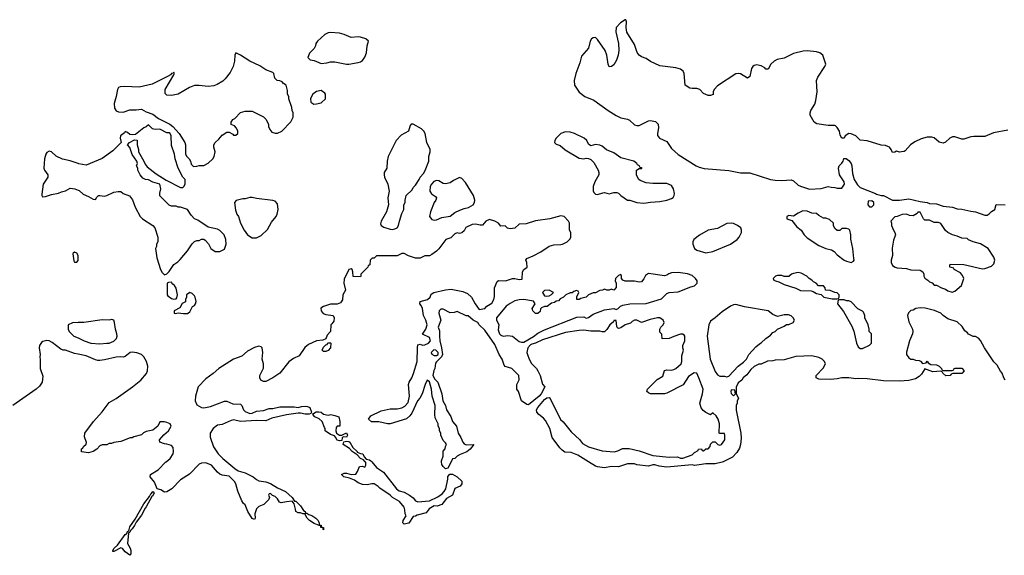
# Model space of a CAD drawing. Header units: inches. Extents: x 2494115 to 2685112, y 774173 to 915163.
# Tile 86 of 215: x 2609493 to 2618040, y 799189 to 803837. Entities that reach past the tile are written whole.
import ezdxf

# ---------------------------------------------------------------- set-up
doc = ezdxf.new("R2010")
doc.units = ezdxf.units.IN
doc.header["$MEASUREMENT"] = 0
for name, color, linetype in [('C6719', 7, 'Continuous'), ('C6800', 7, 'Continuous'), ('C6810', 7, 'Continuous')]:
    doc.layers.add(name, color=color, linetype=linetype)

msp = doc.modelspace()

# ---------------------------------------------------------------- linework, layer by layer
at = {"layer": 'C6719', "color": 5, "elevation": 20}
for points in [[(2611291.2, 800000), (2611361.2, 799941.2), (2611390, 799923), (2611450, 799903.1), (2611521, 799870), (2611550, 799846), (2611570, 799836), (2611630, 799826.8), (2611670, 799813), (2611730, 799774.8), (2611801.1, 799741.1), (2611858, 799690), (2611878, 799658), (2611890, 799658), (2611930, 799618), (2611958, 799578), (2611972, 799570), (2611974, 799554), (2611986, 799554), (2612002.8, 799542.8), (2612030, 799534), (2612064.7, 799510), (2612084.7, 799490), (2612092.7, 799467.3), (2612092.7, 799452.7), (2612110, 799451.3), (2612112.7, 799432.7), (2612131.3, 799430), (2612131.6, 799408.4), (2612126, 799414), (2612126, 799426), (2612108, 799430), (2612106, 799446), (2612094, 799446), (2612050, 799464), (2612009, 799490), (2611989, 799510), (2611968, 799548), (2611952, 799548), (2611930, 799558), (2611910, 799558), (2611888.9, 799568.9), (2611888, 799590), (2611875.3, 799635.3), (2611858, 799658), (2611810, 799654), (2611763.1, 799643.1), (2611748, 799650), (2611730, 799678), (2611710, 799698), (2611688, 799708), (2611670, 799726), (2611658, 799722), (2611654, 799710), (2611662, 799690), (2611654, 799670), (2611612, 799630), (2611568, 799612), (2611548.4, 799591.6), (2611534.8, 799550), (2611536, 799510), (2611530, 799498), (2611510, 799508), (2611472.7, 799570), (2611450, 799628), (2611437.2, 799637.2), (2611421.5, 799661.5), (2611385.4, 799745.4), (2611369.3, 799809.3), (2611359, 799830), (2611310, 799876), (2611250, 799885.2), (2611230, 799894), (2611209, 799910), (2611159.3, 799970), (2611110, 799992.3), (2611070, 799989.2), (2611050, 799979.3), (2610967.9, 799892.1), (2610890, 799843.7), (2610814.1, 799765.9), (2610770, 799738.7), (2610750, 799736.3), (2610716.8, 799756.8), (2610686, 799766), (2610663.5, 799823.5), (2610626.6, 799870), (2610629, 799890), (2610695.3, 799930), (2610761.5, 799998.5), (2610763.2, 800000)], [(2612550.2, 800000), (2612590.7, 799950.7), (2612650, 799910.8), (2612764.9, 799764.9), (2612787.5, 799747.5), (2612830, 799736.3), (2612876, 799710), (2612907.5, 799687.5), (2612930, 799662), (2612950, 799652), (2613050, 799661), (2613123.2, 799696.8), (2613159, 799721), (2613179, 799741), (2613193.2, 799766.8), (2613208.9, 799848.9), (2613208.7, 799871.3), (2613228, 799892), (2613250, 799892), (2613290.9, 799870.9), (2613331.1, 799831.1), (2613331.3, 799810), (2613318, 799790), (2613271.1, 799768.9), (2613250.6, 799710), (2613198, 799682), (2613156, 799630), (2613116.4, 799616.4), (2613090, 799618), (2613047.1, 799592.9), (2613022, 799558), (2612943.6, 799536.4), (2612930, 799528), (2612910, 799526), (2612870, 799469), (2612830, 799458), (2612818, 799470), (2612822, 799490), (2612848, 799530), (2612838, 799550), (2612836.4, 799583.6), (2612830, 799606), (2612790, 799655.3), (2612728, 799690), (2612708, 799710), (2612618, 799770), (2612604.7, 799784.7), (2612570, 799808.7), (2612550, 799808.7), (2612510, 799799), (2612470, 799802), (2612430, 799819), (2612400.2, 799840.2), (2612357.2, 799857.2), (2612306, 799870), (2612286, 799890), (2612310, 799902), (2612330, 799902), (2612370, 799891.3), (2612410, 799892), (2612424.7, 799915.3), (2612442, 799958), (2612470, 799962), (2612490, 799954), (2612498, 799970), (2612496.4, 799996.4), (2612493.3, 800000)], [(2613237, 800000), (2613210, 799946), (2613190, 799938), (2613170, 799958), (2613158, 799978), (2613155.3, 800000)], [(2615598.4, 800000), (2615590, 799996), (2615530, 799983.7), (2615450, 799982.7), (2615390, 799972.7), (2615350, 799969.3), (2615330, 799973.2), (2615110, 799953.6), (2615043.3, 799963.3), (2615006.4, 799973.6), (2614990, 799974), (2614950, 799962), (2614850, 799975.3), (2614830, 799982), (2614770, 799982), (2614690, 799955.3), (2614630, 799958), (2614570, 799949), (2614510, 799955.1), (2614490, 799962.7), (2614429.5, 800000)]]:
    msp.add_lwpolyline(points, dxfattribs=at)
msp.add_lwpolyline([(2610450, 799188.7), (2610410, 799219.3), (2610386.8, 799246.8), (2610372.1, 799252.1), (2610310, 799222), (2610302.5, 799222.5), (2610300.9, 799230), (2610312.7, 799250), (2610342, 799278), (2610410, 799368.4), (2610422.4, 799377.6), (2610430, 799395.5), (2610439.7, 799400.3), (2610450, 799436.4), (2610496.8, 799503.2), (2610570, 799634.4), (2610619.6, 799700.4), (2610630, 799721.6), (2610636.3, 799723.7), (2610650, 799743), (2610658, 799738), (2610659.5, 799730), (2610650, 799705.6), (2610641.3, 799698.7), (2610590.8, 799609.2), (2610581, 799599), (2610550, 799538.4), (2610504.4, 799475.6), (2610490, 799446), (2610470, 799417.6), (2610454.9, 799405.1), (2610450, 799389.6), (2610438, 799382), (2610430.2, 799290.2), (2610451.5, 799250), (2610456.5, 799230), (2610457.5, 799202.5)], close=True, dxfattribs=at)
at = {"layer": 'C6800', "color": 5, "elevation": 20}
for points in [[(2610000, 802588.4), (2609930, 802613.3), (2609865.4, 802625.4), (2609810, 802652.3), (2609768, 802690), (2609750, 802695.1), (2609730, 802685.2), (2609720.5, 802670), (2609707.4, 802630), (2609702.3, 802550), (2609709, 802530), (2609736.5, 802490), (2609738, 802470), (2609697.1, 802410), (2609683.9, 802323.9), (2609683.8, 802310), (2609690, 802298.8), (2609717.5, 802302.5), (2609770, 802320.7), (2609829.1, 802330.9), (2609856.5, 802343.5), (2609890, 802351.3), (2609930, 802374.8), (2609970.5, 802370.5), (2610000, 802358.8)], [(2610000, 801791.9), (2609988.7, 801810), (2609970, 801819.3), (2609956, 801810), (2609955.3, 801804.7), (2609964, 801744), (2609970, 801732), (2609990, 801732), (2610000, 801747)], [(2610000, 801208.2), (2609952.7, 801207.3), (2609914, 801190), (2609914, 801150), (2609922, 801130), (2609962, 801090), (2610000, 801074.9)], [(2610000, 800933), (2609970, 800939), (2609890, 800968), (2609870, 800968), (2609850, 800978), (2609776, 801036), (2609750, 801048.7), (2609730, 801054), (2609695.3, 801044.7), (2609683.5, 801036.5), (2609664.7, 801010), (2609661, 800990), (2609670.7, 800930), (2609666.8, 800910), (2609670.7, 800889.3), (2609670.8, 800810), (2609695.3, 800744.7), (2609686.8, 800690), (2609664.1, 800655.9), (2609634.8, 800630), (2609434, 800490)]]:
    msp.add_lwpolyline(points, dxfattribs=at)
at = {"layer": 'C6810', "color": 5, "elevation": 20}
for points in [[(2618070, 802878.9), (2617945.9, 802854.1), (2617870, 802822.9), (2617775.1, 802824.9), (2617750, 802821.6), (2617690, 802800.9), (2617670, 802800.9), (2617610, 802820.9), (2617590, 802820.9), (2617566, 802810), (2617530, 802774), (2617510, 802765.2), (2617475.5, 802775.5), (2617430, 802812.7), (2617410, 802818), (2617370, 802818), (2617317.5, 802802.5), (2617264.1, 802775.9), (2617224.7, 802750), (2617179.9, 802700.1), (2617170, 802693.2), (2617149, 802689), (2617130, 802688.7), (2617104.7, 802695.3), (2617090, 802688), (2617070, 802686), (2617058, 802710), (2617042, 802730), (2617030, 802737.2), (2617010, 802745.2), (2616970, 802749.4), (2616850, 802784.5), (2616790, 802792.7), (2616750, 802829.4), (2616710, 802846.6), (2616690, 802849), (2616658, 802830), (2616650, 802808), (2616630, 802808), (2616615.3, 802835.3), (2616609, 802870), (2616590, 802902), (2616575.5, 802915.5), (2616570, 802919), (2616510, 802919), (2616413.6, 802933.6), (2616388.9, 802948.9), (2616355.3, 803010), (2616354, 803030), (2616361.2, 803050), (2616395.6, 803104.4), (2616404.6, 803135.4), (2616414.7, 803210), (2616409.6, 803310.4), (2616421.7, 803338.3), (2616482.9, 803430), (2616489.5, 803450), (2616465.1, 803530), (2616438, 803550), (2616410, 803557.2), (2616330, 803565.8), (2616295.3, 803564.7), (2616210, 803543.9), (2616130, 803504.4), (2616069, 803491), (2616042.2, 803477.8), (2616013, 803450), (2615990, 803408.7), (2615970, 803409.2), (2615960.1, 803420.1), (2615930, 803438), (2615890, 803444.7), (2615870, 803441.1), (2615855.8, 803430), (2615846.3, 803413.7), (2615830, 803344), (2615810.6, 803329.4), (2615750, 803366), (2615730, 803369.3), (2615710, 803366.6), (2615550, 803262), (2615522, 803230), (2615512, 803210), (2615511.3, 803188.7), (2615490, 803178), (2615470, 803178), (2615430, 803198), (2615398, 803230), (2615370, 803241.2), (2615330, 803239), (2615310, 803244), (2615269.2, 803269.2), (2615261, 803370), (2615253.7, 803390), (2615230, 803407.4), (2615190, 803419), (2615050, 803435.8), (2614970, 803475.4), (2614930, 803500.4), (2614890, 803515.8), (2614869.8, 803529.8), (2614851.9, 803551.9), (2614830, 803620.9), (2614764.2, 803730), (2614758.3, 803770), (2614759.6, 803819.6), (2614754.8, 803834.8), (2614750, 803837.2), (2614708, 803810), (2614670.4, 803769.6), (2614669, 803731), (2614691.5, 803631.5), (2614694.3, 803570), (2614687.6, 803530), (2614673.8, 803486.2), (2614650, 803446), (2614630.8, 803430), (2614609.3, 803429.3), (2614600.9, 803450), (2614589.7, 803530), (2614574, 803570), (2614510, 803666.6), (2614490, 803681.6), (2614470, 803680.7), (2614456.3, 803670), (2614445.7, 803650), (2614430.2, 803589.8), (2614370, 803521.2), (2614356.5, 803463.5), (2614322, 803370), (2614306.5, 803310), (2614309, 803270), (2614350, 803207.6), (2614399.5, 803170), (2614478.2, 803138.2), (2614601.5, 803050), (2614670, 803006.7), (2614710, 802986.7), (2614770, 802973.1), (2614785.3, 802965.3), (2614830, 802925.8), (2614850, 802919.6), (2614870, 802920.3), (2614950, 802959.6), (2614970, 802962), (2615012.3, 802952.3), (2615034.3, 802930), (2615037.6, 802897.6), (2615028.4, 802850), (2615030, 802832), (2615047.8, 802810), (2615110, 802779.5), (2615150, 802720.7), (2615210, 802668.5), (2615364, 802570), (2615390, 802557.8), (2615434, 802546), (2615650, 802528.4), (2615750, 802508.2), (2615830, 802508), (2616010, 802450.7), (2616050, 802444), (2616110, 802440.7), (2616190, 802446.8), (2616210, 802438.8), (2616250, 802401), (2616270, 802391), (2616350, 802367.7), (2616450, 802370.8), (2616510, 802390.7), (2616536.4, 802383.6), (2616570, 802382), (2616590, 802374), (2616630, 802374), (2616654, 802410), (2616648.7, 802430), (2616609, 802490), (2616601.2, 802550), (2616605.2, 802570), (2616630, 802592), (2616642, 802610), (2616648, 802632), (2616668, 802632), (2616690, 802616), (2616710.5, 802590), (2616716.3, 802570), (2616722, 802502), (2616736.3, 802450), (2616764.9, 802404.9), (2616790, 802382), (2616922, 802330), (2616930, 802322), (2616970, 802311), (2616990, 802311), (2617070, 802271), (2617130, 802270.8), (2617210, 802282.8), (2617310, 802258), (2617370, 802251.3), (2617390, 802242), (2617450, 802238), (2617510, 802218), (2617589.2, 802210.8), (2617630, 802196), (2617670, 802194), (2617750, 802174.8), (2617790, 802170.7), (2617870, 802142), (2617890, 802142), (2617910, 802152), (2617930, 802172), (2617958, 802190), (2617970, 802232), (2618048.9, 802231.1)], [(2610000, 802358.8), (2610010, 802354.8), (2610043, 802323), (2610090, 802303), (2610130, 802278.8), (2610150, 802278), (2610162.5, 802297.5), (2610178, 802310), (2610190, 802312.7), (2610230, 802306.7), (2610249.7, 802310.3), (2610310, 802340.5), (2610347.1, 802347.1), (2610370, 802346), (2610392, 802330), (2610447.3, 802307.3), (2610473.2, 802273.2), (2610494.8, 802210), (2610538, 802130), (2610558, 802110), (2610650, 802051.3), (2610664.7, 802030), (2610691.1, 801948.9), (2610691.1, 801908.9), (2610682, 801890), (2610682, 801870), (2610672, 801850), (2610682.8, 801770), (2610716, 801670), (2610730, 801642), (2610750, 801622), (2610770, 801632), (2610790, 801652), (2610830, 801711.3), (2610864.7, 801735.3), (2610884.7, 801755.3), (2610949.3, 801830.7), (2610989.1, 801890.9), (2611010, 801912), (2611030, 801922), (2611050, 801922), (2611070, 801932), (2611090, 801932), (2611103.6, 801923.6), (2611130.9, 801890.9), (2611152, 801850), (2611190, 801824.7), (2611230, 801824.7), (2611270, 801844.7), (2611284, 801890), (2611282, 801930), (2611269.1, 801969.1), (2611230, 802008.7), (2611210, 802019), (2611130, 802035.3), (2611038, 802098), (2611010, 802108), (2610980.2, 802140.2), (2610948.9, 802188.9), (2610890, 802208.7), (2610869.1, 802209.1), (2610850, 802218), (2610810, 802218), (2610790, 802228), (2610709.2, 802309.2), (2610709.1, 802330.9), (2610719, 802370), (2610708.7, 802408.7), (2610650, 802428), (2610610, 802448), (2610586, 802450), (2610563.1, 802463.1), (2610538, 802490), (2610518, 802530), (2610518, 802550), (2610508, 802570), (2610515.3, 802590), (2610508.7, 802610), (2610470, 802668), (2610448.9, 802728.9), (2610428, 802750), (2610446, 802770), (2610490, 802794), (2610511.6, 802791.6), (2610512, 802750), (2610524.7, 802710), (2610524.7, 802690), (2610570.5, 802610.5), (2610582, 802582), (2610599.8, 802559.8), (2610678, 802498), (2610763.5, 802443.5), (2610890, 802382), (2610910, 802382), (2610918, 802390), (2610928, 802410), (2610928, 802450), (2610908, 802470), (2610869.3, 802549.3), (2610842, 802630), (2610838, 802670), (2610810, 802746), (2610808.9, 802828.9), (2610798, 802850), (2610790, 802855.3), (2610770, 802855.3), (2610710, 802888), (2610670, 802884), (2610646, 802890), (2610610, 802926), (2610590, 802906), (2610570, 802898), (2610499.6, 802840.4), (2610470, 802838), (2610450, 802842), (2610430, 802858), (2610410, 802866), (2610403.6, 802856.4), (2610366.8, 802830), (2610366, 802810), (2610374, 802770), (2610301.2, 802698.8), (2610210, 802631.6), (2610070, 802574), (2610006.2, 802586.2), (2610000, 802588.4)], [(2613155.3, 800000), (2613154, 800010), (2613168, 800050), (2613168.9, 800091.1), (2613187.3, 800112.7), (2613188.4, 800131.6), (2613198, 800150), (2613190, 800166), (2613170, 800186), (2613148, 800230), (2613147.3, 800247.3), (2613138, 800270), (2613138, 800290), (2613126, 800310), (2613126, 800330), (2613100.4, 800380.4), (2613095.3, 800410), (2613099, 800490), (2613074, 800570), (2613068.4, 800631.6), (2613050, 800695.3), (2613030, 800708), (2613011.3, 800670), (2612986, 800590), (2612967.5, 800552.5), (2612946.8, 800530), (2612896.7, 800423.3), (2612880.5, 800399.5), (2612850, 800373.2), (2612709.4, 800329.4), (2612686, 800330), (2612610, 800346.6), (2612548, 800348), (2612522, 800370), (2612542, 800398), (2612630, 800442.8), (2612710, 800458.8), (2612770, 800459.1), (2612811.5, 800468.5), (2612837, 800483), (2612864.7, 800515.3), (2612876, 800570), (2612868.7, 800670), (2612874, 800690), (2612897.2, 800730), (2612912.5, 800767.5), (2612942.7, 800870), (2612945.2, 800990), (2612950, 801014), (2612970, 801022), (2612990, 801012), (2613010, 801016), (2613042, 801030), (2613059, 801050), (2613050, 801078), (2612988.4, 801108.4), (2613019, 801150), (2613029.2, 801190), (2613019, 801230), (2612999, 801270), (2612989.2, 801330), (2612977.2, 801357.2), (2612966, 801370), (2612968, 801390), (2613032.1, 801407.9), (2613055.3, 801430), (2613065.6, 801454.4), (2613089.4, 801470.6), (2613190, 801493.4), (2613238.5, 801498.5), (2613338.5, 801478.5), (2613381.4, 801461.4), (2613416, 801430), (2613446, 801370), (2613482, 801322), (2613530, 801331.3), (2613549.4, 801350.6), (2613590, 801378), (2613609, 801410), (2613613.6, 801433.6), (2613615.3, 801510), (2613636.4, 801563.6), (2613650, 801574), (2613710, 801571.3), (2613770, 801591.3), (2613791.3, 801591.3), (2613830, 801582), (2613855.3, 801584.7), (2613858, 801650), (2613868, 801670), (2613898, 801690), (2613895.3, 801730), (2613888, 801750), (2613896.4, 801763.6), (2613950, 801786.8), (2614016.5, 801823.5), (2614090, 801871.3), (2614130, 801882), (2614190, 801884.7), (2614206, 801890), (2614246, 801910), (2614270, 801934), (2614278, 801950), (2614278, 801990), (2614266, 802010), (2614266, 802070), (2614258, 802090), (2614218, 802130), (2614190, 802134), (2614094, 802110), (2613970, 802092.7), (2613890, 802066), (2613830, 802061.2), (2613790, 802029), (2613750, 802022), (2613728.4, 802028.4), (2613707.3, 802047.3), (2613670, 802046), (2613648, 802070), (2613618, 802090), (2613570, 802103.7), (2613538.8, 802090), (2613510, 802055.3), (2613490, 802053.2), (2613450, 802061.2), (2613421.4, 802058.6), (2613366.4, 802033.6), (2613350, 802006), (2613331.6, 801988.4), (2613310, 801982), (2613290, 801988), (2613270, 801978), (2613234.8, 801945.2), (2613190.9, 801929.1), (2613130.6, 801849.4), (2613110, 801828.7), (2613070, 801798), (2613050, 801788.7), (2613010, 801788), (2612970, 801768), (2612930, 801768.7), (2612868.9, 801788.9), (2612830, 801808), (2612810, 801808), (2612770, 801788.7), (2612590, 801788), (2612570, 801768), (2612552.7, 801767.3), (2612534, 801750), (2612531.6, 801708.4), (2612518, 801702), (2612514, 801690), (2612454, 801630), (2612454, 801610), (2612450, 801606), (2612387.3, 801607.3), (2612386, 801650), (2612378, 801670), (2612370, 801674), (2612350, 801668), (2612310, 801586), (2612306, 801550), (2612321, 801490), (2612298, 801450), (2612294, 801406), (2612278.8, 801381.2), (2612250, 801369.2), (2612190, 801369.3), (2612130, 801349), (2612107.5, 801332.5), (2612111, 801310), (2612128.3, 801288.3), (2612150, 801277.3), (2612214, 801270), (2612222, 801250), (2612219.6, 801220.4), (2612203.6, 801196.4), (2612194, 801190), (2612192, 801130), (2612162, 801098), (2612150, 801066), (2612123.6, 801056.4), (2612070, 801049.2), (2612001.1, 801018.9), (2611968.5, 800991.5), (2611919.1, 800920.9), (2611870, 800897.2), (2611830, 800869), (2611750, 800768.7), (2611690, 800728.7), (2611630, 800698), (2611610, 800698), (2611586, 800710), (2611578, 800730), (2611578, 800750), (2611608.4, 800811.6), (2611608.7, 800850), (2611599, 800890), (2611602.7, 800950), (2611599, 800990), (2611590, 800999), (2611570, 801002.7), (2611530, 800992.7), (2611470, 800960.9), (2611421.7, 800918.3), (2611350, 800889.5), (2611221, 800810), (2611173.5, 800766.5), (2611110, 800720.9), (2611043, 800650), (2611018.4, 800570), (2611015.5, 800530), (2611030, 800496), (2611070, 800470.7), (2611090, 800468), (2611150, 800479.1), (2611270, 800526.8), (2611290, 800526.8), (2611343.4, 800503.4), (2611410, 800501), (2611421, 800490), (2611434.8, 800450), (2611450, 800437.3), (2611490, 800420.5), (2611510, 800423), (2611550, 800438.8), (2611610, 800444), (2611657.2, 800462.8), (2611690, 800464), (2611750, 800476), (2611876.8, 800476.8), (2611910, 800472), (2611939, 800481), (2611970, 800484), (2611990, 800480.7), (2612010.5, 800470.5), (2612024.7, 800430), (2612019.8, 800420.2), (2612006.4, 800413.6), (2611970, 800412.7), (2611930, 800422), (2611910, 800422), (2611810, 800409.2), (2611681.7, 800378.3), (2611630, 800355.1), (2611550, 800358.7), (2611410, 800349.5), (2611350, 800363.7), (2611330, 800359.3), (2611250, 800324), (2611210, 800317.2), (2611171.3, 800290), (2611146, 800250), (2611146.8, 800213.2), (2611176.3, 800130), (2611215.5, 800070), (2611255.5, 800030), (2611291.2, 800000)], [(2610000, 801747), (2610002, 801750), (2610001.2, 801790), (2610000, 801791.9)], [(2614429.5, 800000), (2614337, 800057), (2614280.2, 800080.2), (2614225.1, 800085.1), (2614200.9, 800100.9), (2614182, 800122), (2614115.3, 800210), (2614096, 800290), (2614058, 800358), (2614039.6, 800379.6), (2613999, 800410), (2613981.2, 800430), (2613979.3, 800450), (2613989.6, 800470.4), (2614050, 800540.7), (2614070, 800556.3), (2614090, 800558.8), (2614094.4, 800554.4), (2614187.3, 800367.3), (2614210, 800346), (2614279.9, 800259.9), (2614352.5, 800192.5), (2614379.8, 800159.8), (2614430, 800131), (2614550, 800094), (2614652.5, 800087.5), (2614684.7, 800095.3), (2614724.7, 800115.3), (2614784.7, 800115.3), (2614870, 800094), (2614990, 800056.3), (2615130, 800039.1), (2615202, 800042), (2615230, 800031.3), (2615248.4, 800031.6), (2615330, 800062), (2615350, 800082), (2615382, 800098), (2615386, 800110), (2615412, 800112), (2615418, 800098), (2615430, 800094), (2615450, 800114), (2615470, 800114), (2615487.3, 800132.7), (2615490, 800154), (2615510, 800174), (2615530, 800174), (2615554, 800150), (2615570, 800144.7), (2615586, 800150), (2615615.3, 800190), (2615615.3, 800230), (2615610, 800246), (2615570, 800246), (2615566, 800250), (2615568, 800330), (2615555.3, 800370), (2615538, 800398), (2615510, 800426), (2615490, 800408), (2615450, 800428), (2615425.6, 800445.6), (2615408.7, 800470), (2615398, 800510), (2615421.2, 800590), (2615425.2, 800630), (2615388.7, 800730), (2615370, 800768), (2615346.4, 800773.6), (2615299.8, 800740.2), (2615250.9, 800669.1), (2615110, 800595.3), (2615088.9, 800588.9), (2614970, 800588.7), (2614950, 800598), (2614938, 800610), (2614942, 800630), (2615025.6, 800714.4), (2615077.2, 800742.8), (2615090, 800792), (2615110, 800798), (2615150, 800796), (2615170, 800801), (2615190, 800811.3), (2615235.3, 800850), (2615242, 800870), (2615240.2, 800919.8), (2615255.3, 800970), (2615248, 800990), (2615248, 801010), (2615268, 801050), (2615268, 801090), (2615260.4, 801100.4), (2615250, 801108), (2615230, 801108), (2615170, 801088.7), (2615131.1, 801068.9), (2615070, 801066), (2615067.3, 801107.3), (2615050, 801126), (2615048.7, 801150), (2615058, 801170), (2615078, 801190), (2615086, 801210), (2615078, 801230), (2615048.4, 801248.4), (2615030, 801248.7), (2614965.4, 801234.6), (2614890, 801208.7), (2614850, 801228), (2614830, 801228), (2614810, 801218), (2614796, 801204), (2614750, 801188.7), (2614710, 801162), (2614690, 801158), (2614682, 801162), (2614675.3, 801175.3), (2614670, 801226), (2614650, 801226), (2614646.4, 801213.6), (2614616, 801190), (2614590.6, 801149.4), (2614570, 801128.7), (2614550, 801128.7), (2614530, 801135.3), (2614450, 801133.2), (2614390, 801141.2), (2614350, 801139.3), (2614230, 801121.2), (2614030, 801059), (2613970.6, 801029.4), (2613939.8, 801020.2), (2613926, 801014), (2613904.7, 800990), (2613896, 800950), (2613901, 800930), (2613914.8, 800890), (2613934.4, 800854.4), (2613978, 800810), (2613991.3, 800790), (2614011.3, 800750), (2614030, 800674), (2614052, 800650), (2614020.7, 800590), (2614002.8, 800570), (2613910, 800495.3), (2613896.4, 800496.4), (2613849.1, 800529.1), (2613822, 800610), (2613808.7, 800630), (2613808, 800670), (2613827.3, 800712.7), (2613826, 800750), (2613766, 800810), (2613708.4, 800828.4), (2613698, 800838), (2613682, 800890), (2613655.3, 800930), (2613618, 801018), (2613530, 801142), (2613482, 801190), (2613470, 801208), (2613428, 801230), (2613387.3, 801267.3), (2613370, 801268), (2613290, 801306), (2613263.6, 801296.4), (2613230, 801294), (2613170, 801325.2), (2613150, 801325.2), (2613134.8, 801310), (2613130.7, 801290), (2613147.3, 801230), (2613126, 801170), (2613138, 801138), (2613136.3, 801090), (2613140.7, 801050), (2613155.5, 800990), (2613162, 800930), (2613154, 800910), (2613110, 800868), (2613103.5, 800856.5), (2613098, 800810), (2613087.7, 800792.3), (2613080.7, 800750), (2613098, 800718), (2613122.8, 800690), (2613156.3, 800590), (2613167.3, 800530), (2613190.6, 800490), (2613199.1, 800450), (2613234.2, 800394.2), (2613250.4, 800350), (2613284, 800310), (2613299.3, 800250), (2613323, 800210), (2613339.1, 800170), (2613350, 800157.3), (2613370, 800146.8), (2613434, 800150), (2613404.7, 800110), (2613373, 800087), (2613316.9, 800063.1), (2613291.6, 800048.4), (2613270, 800028), (2613250, 800026), (2613237, 800000)], [(2618048.7, 800710), (2618035.3, 800730), (2618022, 800770), (2618006.3, 800786.3), (2617978, 800838), (2617950, 800868), (2617869.1, 800989.1), (2617833.6, 801053.6), (2617814.6, 801074.6), (2617790, 801088), (2617770, 801088), (2617728.9, 801108.9), (2617720.4, 801120.4), (2617696.4, 801136.4), (2617674.6, 801174.6), (2617630, 801215.3), (2617550, 801242), (2617508, 801270), (2617488.9, 801288.9), (2617434.6, 801314.6), (2617353.6, 801333.6), (2617310, 801337.2), (2617270.7, 801329.3), (2617250, 801317.2), (2617230, 801313.2), (2617207.5, 801292.5), (2617201, 801270), (2617210, 801214), (2617242, 801150), (2617244.7, 801130), (2617242, 801110), (2617216, 801050), (2617191.6, 800951.6), (2617192, 800930), (2617210, 800902), (2617230, 800892), (2617250, 800892), (2617270, 800882), (2617299.6, 800879.6), (2617312.7, 800872.7), (2617330, 800854), (2617362, 800858), (2617370, 800874), (2617378, 800858), (2617403.6, 800843.6), (2617450, 800842), (2617474, 800830), (2617494, 800810), (2617498, 800798), (2617510, 800794), (2617587.3, 800792.7), (2617602, 800798), (2617606, 800810), (2617612.7, 800812.7), (2617670, 800812), (2617691.3, 800790), (2617670, 800766), (2617592.7, 800767.3), (2617578, 800762), (2617570, 800748), (2617532.7, 800747.3), (2617506, 800770), (2617502, 800782), (2617488, 800788), (2617420.2, 800780.2), (2617350, 800806), (2617319.8, 800760.2), (2617299.8, 800740.2), (2617270, 800721.2), (2617210, 800705.2), (2617130, 800700.9), (2616990, 800702.7), (2616850, 800719.3), (2616770, 800724), (2616750, 800719), (2616690, 800729.2), (2616630.9, 800729.1), (2616590, 800719), (2616530, 800714), (2616430, 800718), (2616406, 800730), (2616408, 800750), (2616468.4, 800811.6), (2616488, 800850), (2616478, 800870), (2616458, 800890), (2616430, 800904), (2616370, 800919), (2616230, 800914), (2616130, 800884), (2616050, 800882), (2616030, 800875.3), (2615985.4, 800874.6), (2615930, 800848), (2615910, 800848), (2615870, 800828), (2615839.6, 800800.4), (2615803.6, 800756.4), (2615772, 800730), (2615762, 800710), (2615730, 800686), (2615712.7, 800647.3), (2615712.7, 800592.7), (2615731.3, 800550), (2615722, 800530), (2615722, 800510), (2615711.6, 800488.4), (2615711, 800449), (2615752.7, 800250), (2615755.6, 800204.4), (2615750.4, 800149.6), (2615740.9, 800119.1), (2615719, 800081), (2615680.9, 800039.1), (2615598.4, 800000)], [(2610000, 801074.9), (2610030, 801063), (2610051.3, 801050), (2610110, 801030.5), (2610190, 801023.7), (2610250, 801028.5), (2610270.7, 801030.7), (2610310, 801048.4), (2610332, 801070), (2610338, 801090), (2610337, 801110), (2610323.7, 801150), (2610316, 801210), (2610309, 801229), (2610294, 801234), (2610270.6, 801229.4), (2610210, 801232.3), (2610049.1, 801209.1), (2610000, 801208.2)], [(2610763.2, 800000), (2610799, 800030), (2610824, 800070), (2610829, 800090), (2610824.7, 800124.7), (2610810, 800142), (2610770, 800154), (2610750, 800155.3), (2610708.7, 800170), (2610708, 800190), (2610745.6, 800234.4), (2610784, 800270), (2610808.7, 800310), (2610798, 800330), (2610770, 800342), (2610750, 800348), (2610710, 800346), (2610691.1, 800308.9), (2610650, 800275.3), (2610590, 800262), (2610567.5, 800252.5), (2610550, 800235.3), (2610483.6, 800216.4), (2610470, 800208), (2610452.7, 800207.3), (2610370, 800175.3), (2610311.6, 800168.4), (2610290, 800158), (2610270, 800158), (2610250, 800148), (2610210, 800148), (2610190, 800138), (2610162, 800110), (2610130, 800088.7), (2610090, 800078), (2610030, 800086), (2610030, 800114), (2610042, 800118), (2610047.3, 800132.7), (2610070, 800154), (2610073.6, 800166.4), (2610056.4, 800216.4), (2610059, 800250), (2610135.1, 800350), (2610210, 800434), (2610270, 800516), (2610330, 800550.8), (2610473.2, 800650), (2610544, 800710), (2610594, 800766), (2610603.7, 800790), (2610605.1, 800830), (2610594.5, 800870), (2610570, 800912.3), (2610549.2, 800930), (2610510, 800947), (2610470, 800952.3), (2610450.7, 800949.3), (2610410, 800914), (2610390.9, 800909.1), (2610372.3, 800912.3), (2610330, 800909.6), (2610230, 800884.5), (2610190, 800878), (2610170, 800879.3), (2610150, 800884), (2610070, 800919), (2610000, 800933)], [(2612493.3, 800000), (2612478, 800018), (2612450, 800028), (2612422, 800062), (2612378, 800090), (2612354.6, 800114.6), (2612302, 800150), (2612307.3, 800172.7), (2612330, 800178), (2612350, 800176), (2612358, 800170), (2612384.7, 800124.7), (2612422, 800090), (2612423.6, 800083.6), (2612451.3, 800071.3), (2612471.3, 800070), (2612483.6, 800043.6), (2612502, 800022), (2612530, 800018), (2612542, 800010), (2612550.2, 800000)]]:
    msp.add_lwpolyline(points, dxfattribs=at)
for points in [[(2612190, 803726.3), (2612170, 803723.1), (2612140.4, 803710), (2612078, 803650), (2612064.7, 803630), (2612062, 803610), (2612050, 803586), (2612010, 803546), (2611994, 803510), (2612014, 803490), (2612050, 803482), (2612110, 803458), (2612158, 803462), (2612190, 803471), (2612229.1, 803470.9), (2612330, 803451), (2612350, 803451), (2612430, 803466.8), (2612450, 803470.7), (2612470, 803482.8), (2612490, 803511.3), (2612503.7, 803550), (2612509.4, 803610), (2612519.6, 803650), (2612497.2, 803670), (2612450, 803687), (2612430, 803689.4), (2612370, 803683.7), (2612310, 803709.5), (2612270, 803720.7)], [(2611370, 803549), (2611360.5, 803530), (2611356.2, 803476.2), (2611345, 803430), (2611320, 803380), (2611276.5, 803323.5), (2611256.1, 803303.9), (2611206, 803274), (2611177.1, 803262.9), (2611130, 803256.1), (2611050, 803265.7), (2611010, 803265.1), (2610967.3, 803250), (2610870, 803191.1), (2610810, 803179.7), (2610770, 803182.9), (2610756.6, 803196.6), (2610755.6, 803230), (2610830, 803357.3), (2610835.8, 803370), (2610830, 803382.7), (2610825.5, 803374.5), (2610810, 803370.7), (2610801.8, 803358.2), (2610777.2, 803342.8), (2610643.4, 803276.6), (2610530, 803251.8), (2610402.1, 803257.9), (2610364.2, 803255.8), (2610350.5, 803249.5), (2610340.7, 803230), (2610330.4, 803170), (2610314, 803110), (2610314.9, 803070), (2610330, 803044.9), (2610350, 803036.3), (2610390, 803034.8), (2610450, 803054.8), (2610504.7, 803055.3), (2610550, 803062), (2610590, 803038), (2610650, 803016), (2610698.8, 802978.8), (2610796, 802930), (2610821, 802910), (2610876, 802850), (2610927.3, 802770), (2610933.4, 802750), (2610933.4, 802670), (2610942.8, 802650), (2610962.8, 802630), (2610974.8, 802610), (2610982.8, 802582.8), (2611002, 802562), (2611030, 802564.7), (2611050, 802571.3), (2611090, 802571.3), (2611130, 802591.3), (2611168.7, 802630), (2611182, 802650), (2611188.7, 802690), (2611178, 802730), (2611178, 802750), (2611188.7, 802770), (2611220.9, 802799.1), (2611250, 802836), (2611290, 802862), (2611310, 802862), (2611343.6, 802843.6), (2611350, 802834), (2611370, 802834), (2611386, 802850), (2611386, 802870), (2611376.4, 802896.4), (2611356.4, 802916.4), (2611328, 802928), (2611328.7, 802948.7), (2611342, 802970), (2611359.3, 802980.7), (2611410, 803031.3), (2611450, 803044.7), (2611510, 803042), (2611610, 802994), (2611630, 802974), (2611652, 802930), (2611652, 802910), (2611663.6, 802883.6), (2611682, 802862), (2611710, 802851.3), (2611730, 802851.3), (2611769.1, 802870.9), (2611848, 802950), (2611868, 802990), (2611868, 803030), (2611858, 803050), (2611854.6, 803074.6), (2611828.7, 803150), (2611828, 803170), (2611818, 803190), (2611816.4, 803223.6), (2611806, 803270), (2611783.1, 803283.1), (2611770, 803298), (2611750, 803308), (2611728, 803310), (2611709.1, 803329.1), (2611698, 803370), (2611690, 803378), (2611630, 803402), (2611576.6, 803436.6), (2611490, 803476.2), (2611410, 803529.3)], [(2612110, 803222), (2612070, 803214), (2612038, 803190), (2612024.7, 803170), (2612018, 803150), (2612021, 803121), (2612045.4, 803105.4), (2612070, 803106), (2612110, 803116), (2612148.7, 803150), (2612148, 803190), (2612140.4, 803200.4)], [(2612910, 802931.3), (2612890, 802929.3), (2612881.1, 802918.9), (2612866.8, 802870), (2612804.2, 802835.8), (2612760.5, 802790), (2612692.4, 802650), (2612681.6, 802610), (2612681, 802550), (2612658, 802510), (2612656, 802490), (2612660.7, 802470), (2612687.7, 802410), (2612699.1, 802350), (2612688.2, 802290), (2612694, 802230), (2612677.3, 802170), (2612630.7, 802090), (2612625.4, 802065.4), (2612631, 802051), (2612655.3, 802035.3), (2612710, 802018.8), (2612730, 802016), (2612750, 802021), (2612769.1, 802030.9), (2612782, 802050), (2612788.7, 802090), (2612810, 802154), (2612828, 802190), (2612828, 802230), (2612838, 802250), (2612838, 802270), (2612848, 802310), (2612899, 802361), (2612910, 802382), (2612930, 802402), (2612962, 802450), (2612969.1, 802470.9), (2612998, 802502), (2613012.9, 802527.1), (2613045.2, 802610), (2613046, 802650), (2613056.9, 802690), (2613055.8, 802710), (2613028.3, 802770), (2613013.8, 802850), (2613002.6, 802870), (2612981.3, 802890)], [(2614230, 802865.2), (2614190, 802849.3), (2614150, 802809.3), (2614138.4, 802790), (2614136.3, 802770), (2614150, 802758), (2614185.3, 802745.3), (2614229, 802709), (2614350, 802634), (2614389.1, 802630.9), (2614410, 802636), (2614431.1, 802631.1), (2614450, 802624.7), (2614476.8, 802596.8), (2614514.8, 802530), (2614520.7, 802510), (2614519.1, 802490), (2614485.5, 802430), (2614470.6, 802390), (2614470.7, 802350.7), (2614476, 802336), (2614490, 802322), (2614510, 802321), (2614555.3, 802335.3), (2614570, 802336), (2614610, 802324.7), (2614650, 802338), (2614676.9, 802336.9), (2614690, 802332), (2614710, 802312), (2614770, 802272), (2614790, 802271.3), (2614850, 802251.3), (2614910, 802246), (2614970, 802254.8), (2615050, 802258.8), (2615110, 802271), (2615150, 802286), (2615164.7, 802295.3), (2615174, 802310), (2615177.2, 802330), (2615169, 802370), (2615150, 802397.2), (2615110, 802416), (2614990, 802415.3), (2614930, 802422), (2614880.2, 802440.2), (2614868, 802450), (2614855.3, 802470), (2614848.4, 802491.6), (2614848, 802530), (2614870, 802544.7), (2614890, 802544.7), (2614895.3, 802550), (2614876.4, 802556.4), (2614873.2, 802570), (2614857.2, 802577.2), (2614851.3, 802590), (2614822.7, 802610), (2614710, 802637.8), (2614650, 802683.1), (2614586.3, 802706.3), (2614550, 802739), (2614530, 802748.7), (2614490, 802755.3), (2614450, 802742), (2614430, 802758), (2614415.3, 802790), (2614393.2, 802810), (2614310, 802849.5), (2614270, 802862)], [(2613310, 802468), (2613258, 802442), (2613230, 802421.2), (2613190, 802412), (2613170, 802414.5), (2613130, 802439.5), (2613110, 802442.9), (2613086.9, 802433.1), (2613067.3, 802410), (2613056.3, 802390), (2613053.4, 802350), (2613066.6, 802326.6), (2613102, 802302), (2613111, 802290), (2613106, 802270), (2613090.6, 802249.4), (2613058.8, 802170), (2613051.3, 802130), (2613070, 802102), (2613090, 802098), (2613110, 802101), (2613158.6, 802121.4), (2613230, 802131), (2613270, 802162.8), (2613314.8, 802185.2), (2613350, 802198.8), (2613390, 802206), (2613428, 802230), (2613442, 802250), (2613444, 802270), (2613432.3, 802310), (2613364.1, 802424.1), (2613330, 802458)], [(2611510, 802295.3), (2611490, 802295.3), (2611450, 802281.2), (2611430, 802281.2), (2611371.1, 802268.9), (2611358, 802250), (2611365.4, 802185.4), (2611378, 802150), (2611391, 802130), (2611410.9, 802070.9), (2611441, 802010), (2611470, 801971.3), (2611510, 801944.7), (2611550, 801944.7), (2611590, 801964.7), (2611644.7, 802015.3), (2611680.2, 802079.8), (2611719, 802130), (2611729.3, 802150.7), (2611737.2, 802190), (2611730, 802238), (2611710, 802262), (2611690, 802269.2), (2611550, 802284)], [(2616890, 802266), (2616858, 802262), (2616854, 802230), (2616870, 802214), (2616890, 802214), (2616906, 802230), (2616906, 802250)], [(2616290, 802178), (2616250, 802159.3), (2616210, 802133.2), (2616170, 802137.2), (2616152, 802130), (2616152, 802110), (2616194.8, 802094.8), (2616239.9, 802039.9), (2616276, 802010), (2616304, 801970), (2616330, 801943), (2616430, 801878), (2616492, 801850), (2616538.5, 801838.5), (2616564.5, 801824.5), (2616590, 801796), (2616651.3, 801750), (2616670, 801740.7), (2616710, 801731), (2616730, 801742), (2616735.3, 801750), (2616734.6, 801765.4), (2616724, 801850), (2616707.3, 801932.7), (2616708, 801970), (2616698, 802010), (2616690, 802018), (2616670, 802026), (2616630, 802026), (2616611.6, 802008.4), (2616590, 802008), (2616570, 802026), (2616558, 802050), (2616558, 802070), (2616523.1, 802103.1), (2616490, 802115.3), (2616470, 802115.3), (2616430, 802138), (2616410, 802155.3), (2616370, 802159), (2616330, 802175.3)], [(2617310, 802166), (2617290, 802166), (2617283.6, 802156.4), (2617250, 802135.3), (2617216.4, 802136.4), (2617190, 802148), (2617152.7, 802147.3), (2617110, 802128), (2617090, 802126), (2617054, 802090), (2617062, 802070), (2617062, 802050), (2617078, 802010), (2617090.7, 801990.7), (2617094.8, 801970), (2617076.8, 801923.2), (2617065.2, 801854.8), (2617070.8, 801790), (2617058.8, 801750), (2617058.8, 801730), (2617070, 801704.7), (2617092, 801690), (2617110, 801684.9), (2617190, 801678), (2617230, 801666), (2617310, 801662), (2617332, 801650), (2617342, 801630), (2617342, 801610), (2617350, 801594), (2617376.9, 801576.9), (2617390, 801562), (2617412.7, 801552.7), (2617430, 801534), (2617450, 801534), (2617494, 801510), (2617530, 801498), (2617550, 801484.7), (2617587.3, 801472.7), (2617610, 801482), (2617668.4, 801531.6), (2617688.7, 801590), (2617678, 801618), (2617659, 801639), (2617606, 801670), (2617602, 801682), (2617566, 801690), (2617566, 801710), (2617570, 801714), (2617690, 801711.3), (2617850, 801676.3), (2617870, 801677.3), (2617930, 801698.8), (2617950, 801718), (2617958, 801750), (2617950, 801775.3), (2617899, 801850), (2617832.9, 801892.9), (2617770, 801908), (2617730, 801928), (2617719, 801939), (2617670, 801942), (2617630, 801959), (2617590, 801968.7), (2617550, 801989), (2617530, 802008.7), (2617490, 802068), (2617470, 802078), (2617430, 802078), (2617390, 802098), (2617350, 802098), (2617338, 802110)], [(2615670, 802071.6), (2615632.3, 802067.7), (2615550, 802026), (2615470, 802009.3), (2615392.8, 801967.2), (2615346, 801930), (2615336, 801910), (2615334.8, 801890), (2615350.7, 801850.7), (2615370, 801836), (2615450, 801813.4), (2615510, 801826.4), (2615664, 801890), (2615721.2, 801930), (2615739.3, 801950), (2615759.3, 801990), (2615759.3, 802010), (2615752.7, 802030), (2615725.2, 802050), (2615690, 802067.3)], [(2615210, 801642), (2615150, 801641.2), (2615127.3, 801632.7), (2615110, 801619), (2615090, 801614), (2614950, 801634), (2614924, 801616), (2614910, 801588), (2614890, 801562), (2614870, 801558), (2614830, 801568), (2614750, 801568), (2614730, 801578), (2614718, 801590), (2614718, 801610), (2614710, 801626), (2614690, 801618), (2614664.7, 801590), (2614662, 801570), (2614672, 801550), (2614671.6, 801511.6), (2614651.6, 801488.4), (2614630, 801498), (2614610, 801488.7), (2614588.9, 801488.9), (2614570, 801498), (2614551.1, 801488.9), (2614530, 801488), (2614490, 801468), (2614470, 801468), (2614430, 801448), (2614410, 801428.7), (2614363.6, 801416.4), (2614350, 801408), (2614328, 801410), (2614328.4, 801431.6), (2614348, 801470), (2614340.4, 801480.4), (2614327.3, 801487.3), (2614302, 801478), (2614290, 801468), (2614270, 801468), (2614234, 801450), (2614214, 801430), (2614185.4, 801414.6), (2614170, 801398), (2614150, 801395.3), (2614136, 801384), (2614110, 801378), (2614071, 801349), (2614050, 801348), (2614023.6, 801336.4), (2614012.7, 801327.3), (2614010, 801306), (2613990, 801288), (2613970, 801288), (2613948, 801310), (2613943.1, 801323.1), (2613942, 801330), (2613968, 801370), (2613952.9, 801392.9), (2613870, 801409.5), (2613830, 801407), (2613790, 801396), (2613750, 801375.1), (2613716, 801350), (2613631, 801250), (2613631, 801230), (2613644.7, 801210), (2613651.3, 801190), (2613646.4, 801146.4), (2613658, 801110), (2613670, 801098), (2613690, 801091.3), (2613730, 801097.3), (2613770, 801091.3), (2613830, 801044.7), (2613850, 801038), (2613870, 801038), (2613952.7, 801087.3), (2613990, 801116), (2614050, 801146), (2614330, 801254.8), (2614390, 801257.3), (2614410, 801247.7), (2614430, 801254), (2614470, 801281.6), (2614570, 801318), (2614650, 801331), (2614670, 801322), (2614688.4, 801331.6), (2614708.4, 801351.6), (2614730, 801361), (2614790, 801370.8), (2614930, 801374), (2615064.7, 801415.3), (2615110, 801461), (2615129.4, 801470.6), (2615210, 801474.8), (2615320.2, 801519.8), (2615350, 801527.3), (2615373.2, 801550), (2615373.2, 801570), (2615359, 801590), (2615330, 801616), (2615290, 801632.3)], [(2616250, 801642), (2616210, 801635.3), (2616191.6, 801628.4), (2616170, 801608), (2616130, 801608), (2616110, 801618), (2616070, 801618), (2616054, 801610), (2616034, 801590), (2616038, 801578), (2616054, 801570), (2616082, 801562), (2616130, 801538), (2616230, 801506), (2616270, 801487.3), (2616363.6, 801483.6), (2616379.6, 801479.6), (2616410, 801461), (2616451.6, 801451.6), (2616474, 801430), (2616546, 801414), (2616590, 801414), (2616602, 801418), (2616606, 801430), (2616606, 801450), (2616590, 801466), (2616568.4, 801468.4), (2616527.3, 801487.3), (2616488.4, 801488.4), (2616486, 801510), (2616470, 801526), (2616427.3, 801527.3), (2616406, 801550), (2616383.1, 801563.1), (2616370, 801578), (2616346, 801590), (2616326, 801610), (2616276.4, 801636.4)], [(2610810, 801558), (2610783.6, 801556.4), (2610774, 801550), (2610772, 801450), (2610779.6, 801439.6), (2610810, 801418), (2610830, 801412), (2610850, 801414), (2610856.4, 801423.6), (2610862, 801450), (2610850, 801506), (2610838, 801530), (2610822, 801542), (2610814.6, 801554.6)], [(2610970, 801468.7), (2610942, 801450), (2610942, 801430), (2610932, 801410), (2610931.1, 801388.9), (2610904.7, 801375.3), (2610883.6, 801336.4), (2610834, 801310), (2610834, 801290), (2610846.4, 801286.4), (2610870, 801294), (2610913.6, 801286.4), (2610950, 801287.3), (2610970, 801302), (2610992.9, 801347.1), (2611010, 801358), (2611019, 801370), (2611024, 801390), (2611017.2, 801430), (2611010, 801442), (2610990, 801462)], [(2614090, 801488.7), (2614050, 801488), (2614032, 801470), (2614050, 801442), (2614070, 801438), (2614090, 801442), (2614108.4, 801451.6), (2614126, 801470)], [(2616650, 801406), (2616610, 801406), (2616598, 801402), (2616592, 801370), (2616643.5, 801303.5), (2616716.8, 801176.8), (2616733.4, 801133.4), (2616756.3, 801030), (2616770, 800998), (2616790, 800982.8), (2616810, 800982.8), (2616870, 801012), (2616888, 801030), (2616886, 801110), (2616868, 801130), (2616868, 801150), (2616858, 801190), (2616828, 801250), (2616828, 801270), (2616818, 801298), (2616810, 801308), (2616769.1, 801329.1), (2616710, 801388), (2616690, 801398), (2616670, 801398)], [(2615710, 801364), (2615690, 801362), (2615662, 801350), (2615590, 801302), (2615531.3, 801250), (2615490, 801222), (2615474.8, 801190), (2615461.5, 801090), (2615487.4, 800890), (2615530, 800782.8), (2615550, 800756), (2615570, 800744.7), (2615610, 800744.7), (2615630, 800738), (2615650, 800744.7), (2615728.7, 800830), (2615775.5, 800864.5), (2615802, 800890), (2615822, 800930), (2615882, 800998), (2615914.6, 801025.4), (2615930, 801032), (2615969.3, 801070.7), (2616010, 801098), (2616030, 801122), (2616050, 801132), (2616070, 801152), (2616130, 801178), (2616150, 801192), (2616170, 801192), (2616206, 801210), (2616218, 801230), (2616208, 801250), (2616190, 801268), (2616165.4, 801274.6), (2616130, 801275.3), (2616070, 801262), (2616030, 801279), (2615989.3, 801309.3), (2615785.6, 801345.6)], [(2612130, 800958), (2612118, 800970), (2612130, 800994), (2612150, 801014), (2612162, 801018), (2612167.3, 801032.7), (2612190, 801034), (2612194, 801030), (2612191.6, 800988.4), (2612170, 800966), (2612150, 800958)], [(2613087.1, 800972.9), (2613066, 800950), (2613070, 800934), (2613090, 800922), (2613110, 800922), (2613126, 800930), (2613126, 800950), (2613106, 800970)], [(2615670, 800626), (2615666, 800610), (2615670, 800594), (2615690, 800574), (2615706, 800590), (2615702, 800622)], [(2612170, 800404.7), (2612194, 800410), (2612230, 800402.8), (2612262, 800390), (2612271.1, 800348.9), (2612272, 800310), (2612250, 800308), (2612241, 800299), (2612238, 800270), (2612242, 800250), (2612270, 800231.3), (2612290, 800232), (2612330, 800250.6), (2612337.3, 800230), (2612330, 800215.3), (2612302, 800218), (2612292.7, 800207.3), (2612290, 800186), (2612270, 800182), (2612250, 800189), (2612235.3, 800215.3), (2612224.7, 800224.7), (2612190, 800237.2), (2612146, 800270), (2612146, 800290), (2612138, 800298), (2612119, 800350), (2612092.1, 800372.1), (2612055.3, 800390), (2612038, 800410), (2612042, 800418), (2612066.3, 800433.7), (2612090, 800434.8), (2612110.4, 800430.4), (2612130, 800414.8)]]:
    msp.add_lwpolyline(points, close=True, dxfattribs=at)

doc.saveas('drawing.dxf')
